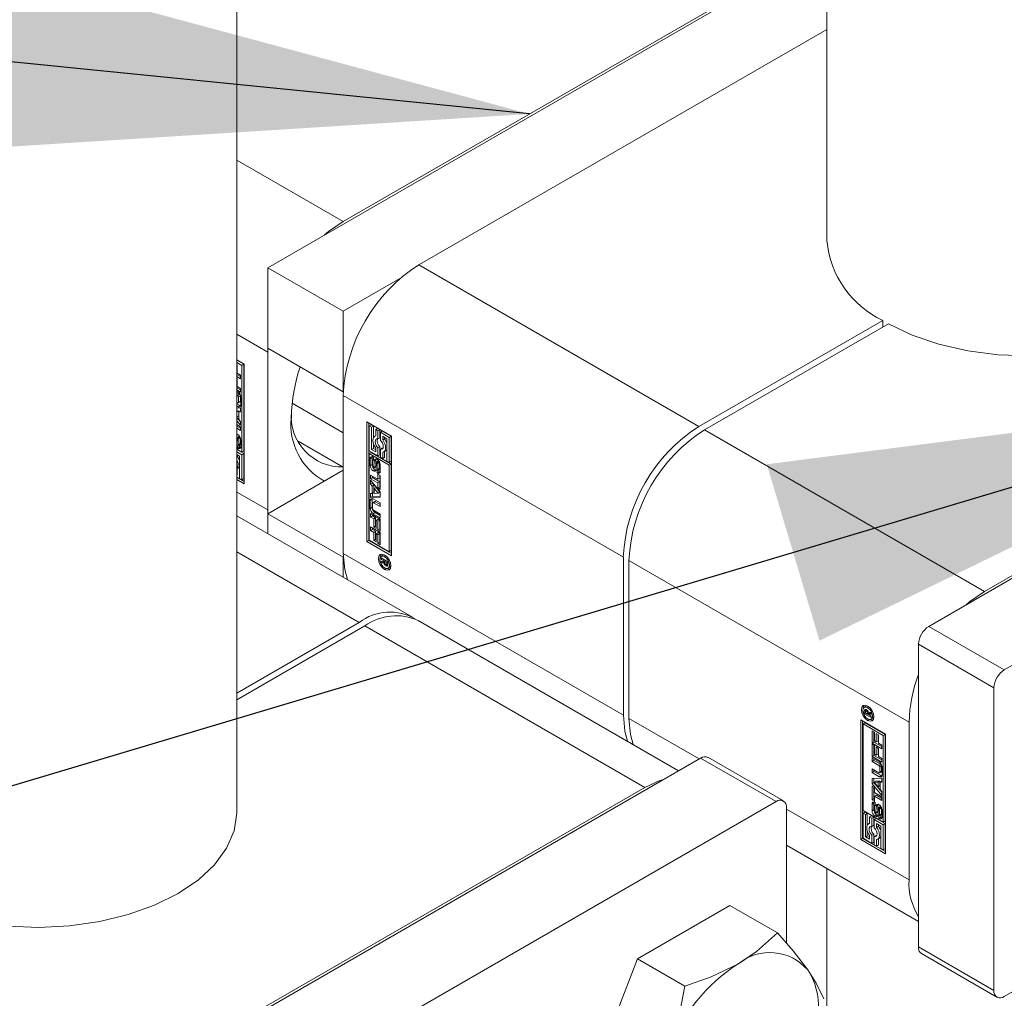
# Model space of a CAD drawing. Header units: millimetres. Extents: x 450 to 25135, y 150 to 17673.
# Tile 36 of 256: x 3831 to 4016, y 4844 to 5028. Entities that reach past the tile are written whole.
import ezdxf

# ---------------------------------------------------------------- set-up
doc = ezdxf.new("R2010")
doc.units = ezdxf.units.MM
doc.linetypes.add('SLD-Continua', pattern=[0])
doc.layers.add('COTAS', color=1, linetype='SLD-Continua')
doc.styles.get("Standard").update_dxf_attribs({"font": 'ARIALN.TTF'})
doc.dimstyles.new('SLDDIMSTYLE0', dxfattribs={"dimtxt": 0.18, "dimasz": 105, "dimexe": 0, "dimexo": 0.0625, "dimgap": 0, "dimtad": 0, "dimtih": 1, "dimtoh": 1, "dimdec": 0, "dimrnd": 1e-09, "dimzin": 0, "dimdsep": 46, "dimtxsty": 'Standard', "dimsah": 1, "dimcen": 0.09, "dimadec": 0, "dimazin": 0, "dimtfac": 105, "dimtdec": 0, "dimtofl": 0, "dimtmove": 0, "dimatfit": 3, "dimfxl": 1, "dimfrac": 2, "dimtolj": 1, "dimtzin": 0, "dimarcsym": 0})

msp = doc.modelspace()

# ---------------------------------------------------------------- linework, layer by layer
at = {"color": 7, "linetype": 'SLD-Continua', "lineweight": 18, "ltscale": 30}
for p, q in [((3982.41, 6240.94), (3982.41, 4986.53)), ((3871.79, 4879.37), (3871.79, 5887.29)), ((3982.41, 4868.74), (3982.41, 2332.77))]:
    msp.add_line(p, q, dxfattribs=at)
at = {"layer": 'COTAS', "linetype": 'SLD-Continua', "lineweight": 18, "ltscale": 30}
for p, q in [((3982.41, 5042.44), (3891.74, 4990.1)), ((3982.41, 5041.93), (3877.6, 4981.43)), ((3982.41, 5026.11), (3905.89, 4981.94)), ((3891.74, 4990.1), (3871.79, 5001.62)), ((4144.36, 4996.63), (4001.52, 4914.17)), ((4133.93, 4991.12), (4011.95, 4920.71)), ((4158.5, 4988.47), (4015.66, 4906.01)), ((3905.89, 4981.94), (3958.39, 4951.63)), ((3877.6, 4981.43), (3877.6, 4966.32)), ((3877.6, 4981.43), (3891.74, 4973.26)), ((3891.74, 4973.26), (3902.38, 4979.4)), ((3891.74, 4958.16), (3891.74, 4973.26)), ((3958.39, 4951.63), (3992.87, 4971.53)), ((3993.93, 4970.92), (3959.45, 4951.01)), ((3992.87, 4970.31), (3992.87, 4971.53)), ((3877.6, 4965.61), (3871.79, 4968.96)), ((3877.6, 4966.32), (3891.74, 4958.16)), ((3877.6, 4965.61), (3877.61, 4966.31)), ((3877.6, 4936.01), (3877.6, 4965.61)), ((3871.79, 4964.16), (3873.18, 4963.36)), ((3873.1, 4963.31), (3871.79, 4964.07)), ((3872.74, 4963.11), (3871.79, 4963.66)), ((3871.79, 4963.24), (3871.87, 4963.19)), ((3871.87, 4963.19), (3871.87, 4961.65)), ((3873.1, 4963.31), (3872.74, 4963.11)), ((3872.74, 4946.87), (3872.74, 4963.11)), ((3873.1, 4947.07), (3873.1, 4963.31)), ((3873.18, 4963.36), (3873.18, 4940.9)), ((3872.5, 4961.01), (3871.79, 4961.42)), ((3871.87, 4961.65), (3872.5, 4961.29)), ((3872.5, 4961.29), (3872.5, 4960.6)), ((3872.5, 4960.6), (3871.79, 4961.01)), ((3871.79, 4960.73), (3871.87, 4960.68)), ((3871.87, 4960.68), (3871.87, 4959.14)), ((3872.5, 4958.5), (3871.79, 4958.91)), ((3872.5, 4958.09), (3871.79, 4958.5)), ((3871.79, 4958.26), (3871.99, 4958.15)), ((3872.28, 4957.7), (3871.79, 4957.98)), ((3871.92, 4957.49), (3871.79, 4957.57)), ((3871.87, 4959.14), (3872.5, 4958.78)), ((3872.28, 4957.7), (3871.92, 4957.49)), ((3872.5, 4958.78), (3872.5, 4958.09)), ((3891.76, 4958.16), (3891.74, 4958.16)), ((3871.79, 4956.18), (3871.92, 4956.1)), ((3872.34, 4955.58), (3871.79, 4955.9)), ((3872.05, 4956.09), (3872.41, 4956.29)), ((3872.46, 4957.38), (3872.11, 4957.18)), ((3872.11, 4956.21), (3872.11, 4957.18)), ((3872.46, 4956.41), (3872.11, 4956.21)), ((3872.46, 4956.41), (3872.46, 4957.38)), ((3872.55, 4957.17), (3872.55, 4955.7)), ((3882.16, 4956.01), (3891.74, 4950.48)), ((3891.74, 4957.44), (3944.25, 4927.13)), ((3891.74, 4957.44), (3891.74, 4927.84)), ((3871.99, 4955.38), (3871.79, 4955.49)), ((3871.79, 4955.09), (3872.5, 4955.12)), ((3872.15, 4954.56), (3871.79, 4954.54)), ((3872.15, 4954.56), (3871.79, 4954.35)), ((3871.79, 4953.45), (3871.79, 4954.35)), ((3871.79, 4954.35), (3871.79, 4954.35)), ((3872.34, 4955.58), (3871.99, 4955.38)), ((3872.15, 4953.65), (3872.15, 4954.56)), ((3872.5, 4954.54), (3872.19, 4954.37)), ((3872.5, 4954.38), (3872.19, 4954.37)), ((3872.19, 4954.37), (3872.19, 4952.98)), ((3872.5, 4955.12), (3872.5, 4954.38)), ((3872.15, 4953.65), (3871.79, 4953.45)), ((3871.79, 4953.45), (3871.79, 4953.45)), ((3872.5, 4952.5), (3871.79, 4953.34)), ((3872.5, 4951.87), (3871.79, 4952.71)), ((3871.79, 4952), (3872.5, 4951.59)), ((3872.19, 4952.98), (3872.5, 4952.61)), ((3872.5, 4952.61), (3872.5, 4951.87)), ((3896.16, 4952.54), (3900.8, 4949.86)), ((3896.16, 4930.09), (3896.16, 4952.54)), ((3896.52, 4952.34), (3896.52, 4930.29)), ((3896.95, 4951.99), (3896.6, 4951.78)), ((3897.39, 4951.74), (3896.95, 4951.99)), ((3872.5, 4951.31), (3871.79, 4951.72)), ((3872.5, 4950.9), (3871.79, 4951.31)), ((3872.5, 4951.59), (3872.5, 4950.9)), ((3896.6, 4951.78), (3896.6, 4947.09)), ((3897.04, 4951.53), (3896.6, 4951.78)), ((3897.39, 4951.74), (3897.04, 4951.53)), ((3897.04, 4947.34), (3897.04, 4951.53)), ((3897.39, 4949.54), (3897.39, 4951.74)), ((3898.18, 4951.28), (3897.83, 4951.08)), ((3898.26, 4950.82), (3897.83, 4951.08)), ((3897.83, 4951.08), (3897.83, 4949.88)), ((3898.62, 4951.03), (3898.18, 4951.28)), ((3898.62, 4951.03), (3898.26, 4950.82)), ((3898.26, 4949.31), (3898.26, 4950.82)), ((3898.62, 4949.51), (3898.62, 4951.03)), ((3899.06, 4950.77), (3898.7, 4950.57)), ((3900.37, 4949.61), (3898.7, 4950.57)), ((3898.7, 4950.57), (3898.7, 4949.05)), ((3900.72, 4949.81), (3899.06, 4950.77)), ((4011.95, 4920.71), (3959.45, 4951.01)), ((3871.84, 4949.46), (3871.81, 4948.29)), ((3872.26, 4949.82), (3871.91, 4949.61)), ((3871.96, 4949.61), (3872.31, 4949.81)), ((3872.35, 4949.76), (3872.01, 4949.56)), ((3872.39, 4948.28), (3872.04, 4948.07)), ((3872.41, 4949.65), (3872.06, 4949.45)), ((3872.43, 4948.35), (3872.07, 4948.14)), ((3872.44, 4949.51), (3872.08, 4949.31)), ((3872.08, 4948.23), (3872.08, 4949.31)), ((3872.44, 4948.43), (3872.08, 4948.23)), ((3872.44, 4948.43), (3872.44, 4949.51)), ((3872.56, 4949.13), (3872.56, 4947.86)), ((3883.32, 4948.87), (3891.74, 4944.01)), ((3897.39, 4947.54), (3897.39, 4948.42)), ((3897.83, 4949.92), (3897.64, 4949.81)), ((3898.62, 4949.51), (3898.26, 4949.31)), ((3899.14, 4949.81), (3899.93, 4949.36)), ((3899.14, 4949.12), (3899.14, 4949.81)), ((3899.49, 4949.32), (3899.14, 4949.12)), ((3899.49, 4949.32), (3899.49, 4949.61)), ((3899.93, 4949.36), (3899.93, 4945.17)), ((3900.72, 4949.81), (3900.37, 4949.61)), ((3900.37, 4944.91), (3900.37, 4949.61)), ((3900.72, 4945.12), (3900.72, 4949.81)), ((3900.8, 4949.86), (3900.8, 4927.41)), ((3871.79, 4947.42), (3872.74, 4946.87)), ((3873.1, 4946.56), (3871.79, 4947.32)), ((3872.74, 4946.36), (3871.79, 4946.91)), ((3871.96, 4948.07), (3871.97, 4948.06)), ((3871.96, 4947.55), (3871.96, 4948.07)), ((3872.31, 4947.75), (3871.96, 4947.55)), ((3872.34, 4947.74), (3871.98, 4947.53)), ((3872.02, 4948.06), (3872.38, 4948.27)), ((3872.31, 4947.75), (3872.31, 4948.23)), ((3872.74, 4946.87), (3873.1, 4947.07)), ((3873.1, 4946.56), (3872.74, 4946.36)), ((3873.1, 4941.87), (3873.1, 4946.56)), ((3896.6, 4947.09), (3898.26, 4946.13)), ((3896.6, 4946.58), (3896.95, 4946.79)), ((3900.37, 4944.41), (3896.6, 4946.58)), ((3896.6, 4946.58), (3896.6, 4930.34)), ((3900.72, 4944.61), (3896.95, 4946.79)), ((3897.39, 4947.54), (3897.04, 4947.34)), ((3897.83, 4946.89), (3897.04, 4947.34)), ((3897.83, 4947.29), (3897.39, 4947.54)), ((3897.83, 4947.58), (3897.83, 4946.89)), ((3898.62, 4947.85), (3898.26, 4947.65)), ((3898.26, 4946.13), (3898.26, 4947.65)), ((3898.62, 4946.33), (3898.62, 4947.85)), ((3899.06, 4947.6), (3898.7, 4947.39)), ((3898.7, 4947.39), (3898.7, 4945.87)), ((3899.16, 4947.58), (3899.06, 4947.6)), ((3899.14, 4945.62), (3899.14, 4946.82)), ((3899.33, 4946.89), (3899.68, 4947.09)), ((3899.49, 4945.83), (3899.49, 4946.98)), ((3871.79, 4946.4), (3872.31, 4946.11)), ((3871.87, 4946.07), (3871.79, 4946.03)), ((3871.87, 4946.07), (3871.87, 4946.36)), ((3872.31, 4946.11), (3872.31, 4941.92)), ((3872.74, 4941.66), (3872.74, 4946.36)), ((3897.14, 4945.79), (3896.79, 4945.58)), ((3896.79, 4944.32), (3896.79, 4945.58)), ((3897.14, 4944.53), (3897.14, 4945.79)), ((3897.26, 4945.22), (3897.26, 4944.14)), ((3897.39, 4945.42), (3897.32, 4945.38)), ((3897.39, 4945.42), (3897.34, 4945.39)), ((3897.39, 4945.39), (3897.38, 4945.38)), ((3897.39, 4945.38), (3897.38, 4945.38)), ((3897.39, 4945.9), (3897.39, 4945.38)), ((3897.5, 4943.99), (3897.53, 4945.16)), ((3897.88, 4945.36), (3897.53, 4945.16)), ((3897.86, 4944.19), (3897.88, 4945.36)), ((3897.96, 4944.82), (3897.94, 4943.64)), ((3898.38, 4945.19), (3898.02, 4944.98)), ((3898.38, 4945.19), (3898.03, 4944.99)), ((3898.43, 4945.18), (3898.08, 4944.98)), ((3898.09, 4944.98), (3898.08, 4944.98)), ((3898.44, 4945.18), (3898.09, 4944.98)), ((3898.49, 4945.1), (3898.15, 4944.9)), ((3898.54, 4945), (3898.19, 4944.79)), ((3898.55, 4944.89), (3898.2, 4944.69)), ((3898.2, 4943.61), (3898.2, 4944.69)), ((3898.62, 4946.33), (3898.26, 4946.13)), ((3898.55, 4943.81), (3898.55, 4944.89)), ((3898.7, 4945.87), (3899.14, 4945.62)), ((3899.49, 4945.83), (3899.14, 4945.62)), ((3899.93, 4945.17), (3900.37, 4944.91)), ((3900.72, 4945.12), (3900.37, 4944.91)), ((3900.72, 4944.61), (3900.37, 4944.41)), ((3900.72, 4928.37), (3900.72, 4944.61)), ((3871.79, 4943.69), (3872.06, 4943.84)), ((3871.87, 4942.57), (3871.87, 4943.73)), ((3877.6, 4935.29), (3891.74, 4943.46)), ((3897.14, 4944.53), (3896.79, 4944.32)), ((3897.36, 4943.33), (3897.72, 4943.53)), ((3897.44, 4943.83), (3897.79, 4944.04)), ((3897.79, 4944.04), (3897.44, 4943.83)), ((3897.83, 4944.09), (3897.48, 4943.88)), ((3897.86, 4944.19), (3897.5, 4943.99)), ((3897.79, 4944.04), (3897.79, 4944.04)), ((3898.08, 4942.92), (3898.08, 4943.44)), ((3898.43, 4943.12), (3898.08, 4942.92)), ((3898.11, 4942.9), (3898.46, 4943.11)), ((3898.14, 4943.44), (3898.49, 4943.65)), ((3898.52, 4943.67), (3898.17, 4943.47)), ((3898.54, 4943.74), (3898.19, 4943.53)), ((3898.55, 4943.81), (3898.2, 4943.61)), ((3898.43, 4943.61), (3898.43, 4943.12)), ((3898.68, 4944.5), (3898.68, 4943.23)), ((3900.37, 4928.17), (3900.37, 4944.41)), ((3871.87, 4942.57), (3871.79, 4942.53)), ((3873.18, 4941.31), (3871.79, 4942.12)), ((3873.18, 4940.9), (3871.79, 4941.71)), ((3872.31, 4941.92), (3872.74, 4941.66)), ((3873.1, 4941.87), (3872.74, 4941.66)), ((3896.85, 4942.55), (3898.23, 4941.75)), ((3896.85, 4941.86), (3896.85, 4942.55)), ((3897.2, 4942.06), (3896.85, 4941.86)), ((3898.23, 4941.06), (3896.85, 4941.86)), ((3896.85, 4941.58), (3898.68, 4939.4)), ((3896.85, 4940.84), (3896.85, 4941.58)), ((3897.2, 4941.04), (3896.85, 4940.84)), ((3897.2, 4942.06), (3897.2, 4942.34)), ((3898.58, 4941.26), (3897.2, 4942.06)), ((3897.2, 4941.04), (3897.2, 4941.15)), ((3897.51, 4940.68), (3897.2, 4941.04)), ((3898.23, 4942.69), (3898.68, 4942.43)), ((3898.23, 4941.75), (3898.23, 4942.69)), ((3898.58, 4941.95), (3898.23, 4941.75)), ((3898.58, 4941.26), (3898.23, 4941.06)), ((3898.23, 4940.12), (3898.23, 4941.06)), ((3898.58, 4941.95), (3898.58, 4942.48)), ((3898.58, 4940.33), (3898.58, 4941.26)), ((3898.68, 4942.43), (3898.68, 4939.86)), ((3877.6, 4936.01), (3871.79, 4939.36)), ((3897.15, 4940.47), (3896.85, 4940.84)), ((3896.85, 4939.07), (3897.15, 4939.08)), ((3896.85, 4938.33), (3896.85, 4939.07)), ((3897.51, 4940.68), (3897.15, 4940.47)), ((3897.15, 4939.08), (3897.15, 4940.47)), ((3897.51, 4939.29), (3897.15, 4939.08)), ((3897.2, 4938.54), (3897.2, 4939.11)), ((3897.51, 4939.29), (3897.51, 4940.68)), ((3897.91, 4940.2), (3897.55, 4940)), ((3898.28, 4939.13), (3897.55, 4940)), ((3897.55, 4940), (3897.55, 4939.09)), ((3897.55, 4939.09), (3898.28, 4939.13)), ((3898.63, 4939.33), (3897.91, 4940.2)), ((3898.58, 4940.33), (3898.23, 4940.12)), ((3898.68, 4939.86), (3898.23, 4940.12)), ((3898.63, 4939.33), (3898.28, 4939.13)), ((3898.68, 4940.27), (3898.58, 4940.33)), ((3898.68, 4939.4), (3898.68, 4938.4)), ((3897.14, 4937.95), (3896.79, 4937.74)), ((3896.79, 4936.28), (3896.79, 4937.74)), ((3897.2, 4938.54), (3896.85, 4938.33)), ((3898.68, 4938.4), (3896.85, 4938.33)), ((3897.14, 4936.49), (3897.14, 4937.95)), ((3898.68, 4938.59), (3897.2, 4938.54)), ((3897.24, 4937.24), (3897.24, 4936.27)), ((3897.65, 4937.56), (3897.29, 4937.36)), ((3897.36, 4938.07), (3898.68, 4937.31)), ((3897.77, 4937.55), (3897.42, 4937.34)), ((3898.68, 4936.62), (3897.42, 4937.34)), ((3898.68, 4937.03), (3897.77, 4937.55)), ((3898.68, 4937.31), (3898.68, 4936.62)), ((3877.62, 4935.3), (3877.6, 4936.01)), ((3897.14, 4936.49), (3896.79, 4936.28)), ((3896.85, 4935.35), (3898.68, 4934.3)), ((3896.85, 4934.67), (3896.85, 4935.35)), ((3897.71, 4935.51), (3897.36, 4935.3)), ((3897.42, 4935.95), (3898.68, 4935.23)), ((3898.68, 4934.95), (3897.71, 4935.51)), ((3904.75, 4915.88), (3871.79, 4934.9)), ((3877.6, 4935.29), (3891.74, 4927.13)), ((3877.6, 4935.29), (3877.6, 4931.55)), ((3897.2, 4934.87), (3896.85, 4934.67)), ((3897.47, 4934.31), (3896.85, 4934.67)), ((3897.2, 4934.87), (3897.2, 4935.15)), ((3897.82, 4934.52), (3897.2, 4934.87)), ((3898.68, 4934.54), (3897.36, 4935.3)), ((3897.82, 4934.52), (3897.47, 4934.31)), ((3897.47, 4932.76), (3897.47, 4934.31)), ((3897.82, 4932.97), (3897.82, 4934.52)), ((3898.27, 4934.26), (3897.92, 4934.05)), ((3898.23, 4933.87), (3897.92, 4934.05)), ((3897.92, 4934.05), (3897.92, 4932.51)), ((3898.58, 4934.08), (3898.23, 4933.87)), ((3898.23, 4932.25), (3898.23, 4933.87)), ((3898.58, 4934.08), (3898.27, 4934.26)), ((3898.58, 4932.45), (3898.58, 4934.08)), ((3898.68, 4935.23), (3898.68, 4934.54)), ((3898.68, 4934.3), (3898.68, 4931.99)), ((3896.85, 4932.84), (3898.68, 4931.79)), ((3896.85, 4932.16), (3896.85, 4932.84)), ((3897.2, 4932.36), (3896.85, 4932.16)), ((3897.47, 4931.8), (3896.85, 4932.16)), ((3897.2, 4932.36), (3897.2, 4932.64)), ((3897.82, 4932), (3897.2, 4932.36)), ((3897.82, 4932.97), (3897.47, 4932.76)), ((3897.92, 4932.51), (3897.47, 4932.76)), ((3897.82, 4932), (3897.47, 4931.8)), ((3897.47, 4930.25), (3897.47, 4931.8)), ((3897.92, 4932.91), (3897.82, 4932.97)), ((3897.82, 4930.46), (3897.82, 4932)), ((3898.27, 4931.75), (3897.92, 4931.54)), ((3898.58, 4932.45), (3898.23, 4932.25)), ((3898.68, 4931.99), (3898.23, 4932.25)), ((3898.58, 4931.57), (3898.27, 4931.75)), ((3898.68, 4932.4), (3898.58, 4932.45)), ((3898.68, 4931.79), (3898.68, 4929.48)), ((3896.52, 4930.29), (3896.16, 4930.09)), ((3900.8, 4927.41), (3896.16, 4930.09)), ((3896.52, 4930.29), (3900.8, 4927.82)), ((3896.6, 4930.34), (3900.37, 4928.17)), ((3897.82, 4930.46), (3897.47, 4930.25)), ((3897.92, 4929.99), (3897.47, 4930.25)), ((3897.92, 4930.4), (3897.82, 4930.46)), ((3898.23, 4931.36), (3897.92, 4931.54)), ((3897.92, 4931.54), (3897.92, 4929.99)), ((3898.58, 4931.57), (3898.23, 4931.36)), ((3898.23, 4929.74), (3898.23, 4931.36)), ((3898.58, 4929.94), (3898.23, 4929.74)), ((3898.58, 4929.94), (3898.58, 4931.57)), ((3898.68, 4929.89), (3898.58, 4929.94)), ((3871.79, 4928.14), (3894.75, 4914.89)), ((3898.68, 4929.48), (3898.23, 4929.74)), ((3900.37, 4928.17), (3900.72, 4928.37)), ((3891.74, 4927.84), (3944.25, 4897.53)), ((3891.74, 4927.13), (3891.76, 4927.14)), ((3891.74, 4923.39), (3891.74, 4927.13)), ((3898.86, 4926.99), (3900.13, 4926.26)), ((3898.86, 4926.71), (3898.86, 4926.99)), ((3899.11, 4926.85), (3898.86, 4926.71)), ((3899.45, 4926.37), (3898.86, 4926.71)), ((3898.86, 4926.32), (3899.45, 4926.37)), ((3898.86, 4925.99), (3898.86, 4926.32)), ((3899.22, 4926.19), (3898.86, 4925.99)), ((3899.23, 4927.5), (3898.87, 4927.29)), ((3899.22, 4926.19), (3899.22, 4926.35)), ((3899.51, 4926.24), (3899.22, 4926.19)), ((3899.48, 4927.56), (3899.23, 4927.5)), ((3899.52, 4926.17), (3899.35, 4926.07)), ((3899.7, 4926.51), (3899.45, 4926.37)), ((3899.51, 4927.23), (3899.75, 4927.37)), ((3899.76, 4926.48), (3899.51, 4926.33)), ((3899.92, 4926.09), (3899.51, 4926.33)), ((3899.51, 4926.33), (3899.51, 4926.27)), ((3900.13, 4926.21), (3899.92, 4926.09)), ((3900.13, 4926.26), (3900.13, 4925.78)), ((3944.25, 4897.53), (3944.25, 4927.13)), ((3997.81, 4896.21), (3945.31, 4926.52)), ((3945.31, 4926.52), (3945.31, 4896.92)), ((4158.5, 4927.23), (4015.66, 4844.77)), ((3899.35, 4926.07), (3898.86, 4925.99)), ((3899.51, 4924.83), (3899.84, 4925.02)), ((3899.73, 4925.8), (3899.53, 4925.68)), ((3899.72, 4925.52), (3900.07, 4925.72)), ((3900.08, 4925.72), (3899.72, 4925.51)), ((3899.75, 4925.5), (3900.11, 4925.7)), ((3899.86, 4925.77), (3900.13, 4925.93)), ((3900.13, 4925.94), (3899.89, 4925.8)), ((3900.13, 4926.11), (3899.92, 4925.99)), ((3899.92, 4925.99), (3899.92, 4926.09)), ((3900.13, 4926.07), (3899.92, 4925.95)), ((3900.13, 4926.04), (3899.92, 4925.92)), ((3899.92, 4925.95), (3899.92, 4925.99)), ((3899.92, 4925.92), (3899.92, 4925.95)), ((3900.02, 4925.48), (3900, 4925.46)), ((3900.11, 4925.7), (3900.12, 4925.69)), ((3900.15, 4925.08), (3900.51, 4925.28)), ((3954.61, 4887.09), (3905.81, 4915.27)), ((3871.79, 4901.64), (3894.75, 4914.89)), ((3895.81, 4914.28), (3871.79, 4900.41)), ((3948.31, 4883.97), (3895.81, 4914.28)), ((4015.66, 4906.01), (4001.52, 4914.17)), ((4013.72, 4902.64), (3999.58, 4910.81)), ((3999.58, 4910.81), (3999.58, 4854.06)), ((4013.72, 4902.64), (4013.72, 4845.89)), ((3989.75, 4899.18), (3989.4, 4898.98)), ((3989.78, 4898.48), (3989.42, 4898.27)), ((3989.7, 4898.6), (3989.45, 4898.45)), ((3990, 4899.24), (3989.75, 4899.18)), ((3989.78, 4898.33), (3989.78, 4898.48)), ((3990.28, 4899.05), (3990.04, 4898.91)), ((3958.47, 4889.32), (3945.31, 4896.92)), ((3988.75, 4896.64), (3993.39, 4893.96)), ((3988.75, 4874.19), (3988.75, 4896.64)), ((3989.42, 4897.79), (3989.42, 4898.27)), ((3989.67, 4897.93), (3989.42, 4897.79)), ((3990.69, 4897.06), (3989.42, 4897.79)), ((3989.63, 4898.14), (3989.63, 4898.1)), ((3989.63, 4898.1), (3989.63, 4898.06)), ((3989.63, 4898.06), (3989.63, 4897.96)), ((3989.63, 4897.96), (3990.04, 4897.72)), ((3989.96, 4898.44), (3989.69, 4898.28)), ((3989.99, 4898.41), (3989.76, 4898.28)), ((3990.02, 4898.37), (3989.83, 4898.26)), ((3990.04, 4898.35), (3989.85, 4898.24)), ((3990.14, 4898.18), (3989.98, 4898.08)), ((3990.4, 4897.99), (3990.04, 4897.79)), ((3990.4, 4897.92), (3990.04, 4897.72)), ((3990.04, 4897.72), (3990.04, 4897.79)), ((3990.37, 4896.7), (3990.04, 4896.52)), ((3990.45, 4897.89), (3990.1, 4897.69)), ((3990.69, 4897.73), (3990.1, 4897.69)), ((3990.1, 4897.69), (3990.69, 4897.35)), ((3990.21, 4897.75), (3990.15, 4897.78)), ((3990.2, 4897.98), (3990.69, 4898.06)), ((3990.4, 4897.99), (3990.4, 4898.01)), ((3990.4, 4897.92), (3990.4, 4897.99)), ((3990.69, 4897.91), (3990.45, 4897.89)), ((3990.68, 4896.76), (3991.03, 4896.96)), ((3990.69, 4898.06), (3990.69, 4897.73)), ((3990.69, 4897.35), (3990.69, 4897.06)), ((3991.03, 4896.96), (3991.21, 4897.15)), ((3989.1, 4896.44), (3989.1, 4874.39)), ((3989.19, 4895.89), (3989.54, 4896.09)), ((3989.19, 4895.89), (3989.19, 4879.64)), ((3992.95, 4893.71), (3989.19, 4895.89)), ((3993.31, 4893.92), (3989.54, 4896.09)), ((3997.81, 4866.61), (3997.81, 4896.21)), ((3990.88, 4894.57), (3991.32, 4894.32)), ((3990.88, 4892.26), (3990.88, 4894.57)), ((3991.23, 4892.47), (3991.23, 4894.37)), ((3991.32, 4894.32), (3991.32, 4892.69)), ((3991.64, 4894.06), (3992.08, 4893.8)), ((3991.64, 4892.51), (3991.64, 4894.06)), ((3991.99, 4892.71), (3991.99, 4893.85)), ((3992.08, 4893.8), (3992.08, 4892.25)), ((3993.31, 4893.92), (3992.95, 4893.71)), ((3992.95, 4877.47), (3992.95, 4893.71)), ((3993.31, 4877.68), (3993.31, 4893.92)), ((3993.39, 4893.96), (3993.39, 4871.51)), ((3991.23, 4892.47), (3990.88, 4892.26)), ((3992.71, 4891.21), (3990.88, 4892.26)), ((3990.88, 4892.06), (3991.32, 4891.81)), ((3990.88, 4889.75), (3990.88, 4892.06)), ((3992.71, 4891.62), (3991.23, 4892.47)), ((3991.23, 4889.96), (3991.23, 4891.86)), ((3991.32, 4892.69), (3991.64, 4892.51)), ((3991.32, 4891.81), (3991.32, 4890.18)), ((3991.99, 4892.71), (3991.64, 4892.51)), ((3991.64, 4891.55), (3992.08, 4891.29)), ((3991.64, 4890), (3991.64, 4891.55)), ((3991.99, 4890.2), (3991.99, 4891.34)), ((3992.08, 4892.25), (3992.71, 4891.89)), ((3992.08, 4891.29), (3992.08, 4889.74)), ((3992.71, 4891.89), (3992.71, 4891.21)), ((3958.74, 4889.48), (3815.91, 4807.02)), ((3972.88, 4881.31), (3958.74, 4889.48)), ((3974.26, 4881.45), (3960.12, 4889.61)), ((3991.23, 4889.96), (3990.88, 4889.75)), ((3992.71, 4888.7), (3990.88, 4889.75)), ((3990.88, 4889.51), (3992.2, 4888.75)), ((3990.88, 4888.82), (3990.88, 4889.51)), ((3992.71, 4889.11), (3991.23, 4889.96)), ((3991.23, 4889.03), (3991.23, 4889.31)), ((3991.32, 4890.18), (3991.64, 4890)), ((3991.99, 4890.2), (3991.64, 4890)), ((3992.08, 4889.74), (3992.71, 4889.38)), ((3992.71, 4889.38), (3992.71, 4888.7)), ((3991.23, 4889.03), (3990.88, 4888.82)), ((3992.13, 4888.1), (3990.88, 4888.82)), ((3990.88, 4887.43), (3992.13, 4886.71)), ((3990.88, 4886.74), (3990.88, 4887.43)), ((3992.49, 4888.3), (3991.23, 4889.03)), ((3992.49, 4888.3), (3992.13, 4888.1)), ((3992.67, 4887.99), (3992.31, 4887.78)), ((3992.31, 4886.81), (3992.31, 4887.78)), ((3992.67, 4887.02), (3992.67, 4887.99)), ((3992.76, 4887.77), (3992.76, 4886.31)), ((3991.23, 4886.95), (3990.88, 4886.74)), ((3992.2, 4885.98), (3990.88, 4886.74)), ((3990.88, 4885.65), (3992.71, 4885.72)), ((3990.88, 4884.66), (3990.88, 4885.65)), ((3991.23, 4886.95), (3991.23, 4887.23)), ((3992.55, 4886.19), (3991.23, 4886.95)), ((3991.23, 4884.86), (3991.23, 4885.67)), ((3992.55, 4886.19), (3992.2, 4885.98)), ((3992.26, 4886.7), (3992.61, 4886.9)), ((3992.67, 4887.02), (3992.31, 4886.81)), ((3992.71, 4885.72), (3992.71, 4884.98)), ((3948.31, 4883.97), (3826.34, 4813.55)), ((3991.23, 4884.86), (3990.88, 4884.66)), ((3992.71, 4882.48), (3990.88, 4884.66)), ((3990.88, 4884.19), (3991.32, 4883.93)), ((3990.88, 4881.63), (3990.88, 4884.19)), ((3992.71, 4883.1), (3991.23, 4884.86)), ((3991.23, 4881.83), (3991.23, 4883.98)), ((3991.63, 4885.13), (3991.28, 4884.92)), ((3992, 4884.96), (3991.28, 4884.92)), ((3991.28, 4884.92), (3992, 4884.05)), ((3991.32, 4883.93), (3991.32, 4882.99)), ((3992.35, 4885.16), (3991.63, 4885.13)), ((3992.35, 4885.16), (3992, 4884.96)), ((3992, 4884.05), (3992, 4884.96)), ((3992.35, 4884.26), (3992, 4884.05)), ((3992.35, 4884.26), (3992.35, 4885.16)), ((3992.71, 4885.15), (3992.4, 4884.97)), ((3992.71, 4884.98), (3992.4, 4884.97)), ((3992.4, 4884.97), (3992.4, 4883.58)), ((3991.23, 4881.83), (3990.88, 4881.63)), ((3991.32, 4881.78), (3991.23, 4881.83)), ((3991.32, 4882.99), (3992.71, 4882.2)), ((3991.68, 4882.51), (3991.32, 4882.3)), ((3991.32, 4882.3), (3991.32, 4881.37)), ((3992.71, 4881.51), (3991.32, 4882.3)), ((3992.71, 4881.91), (3991.68, 4882.51)), ((3992.4, 4883.58), (3992.71, 4883.21)), ((3992.71, 4883.21), (3992.71, 4882.48)), ((3992.71, 4882.2), (3992.71, 4881.51)), ((3972.88, 4881.31), (3830.05, 4798.86)), ((3974.83, 4880.19), (3974.83, 4854.74)), ((3991.23, 4881.02), (3990.87, 4880.82)), ((3990.87, 4879.56), (3990.87, 4880.82)), ((3991.32, 4881.37), (3990.88, 4881.63)), ((3991.23, 4879.76), (3991.23, 4881.02)), ((3991.36, 4880.44), (3991.36, 4879.36)), ((3991.48, 4880.65), (3991.41, 4880.61)), ((3991.48, 4880.64), (3991.43, 4880.62)), ((3991.48, 4881.13), (3991.48, 4880.61)), ((3991.59, 4879.23), (3991.62, 4880.41)), ((3991.97, 4880.61), (3991.62, 4880.41)), ((3991.95, 4879.44), (3991.97, 4880.61)), ((3992.05, 4880.06), (3992.02, 4878.9)), ((3992.47, 4880.42), (3992.12, 4880.22)), ((3992.17, 4880.21), (3992.52, 4880.42)), ((3992.56, 4880.36), (3992.22, 4880.17)), ((3992.62, 4880.26), (3992.27, 4880.05)), ((3992.64, 4880.12), (3992.29, 4879.92)), ((3992.64, 4879.04), (3992.64, 4880.12)), ((3997.81, 4866.61), (3974.83, 4879.88)), ((3989.19, 4879.64), (3992.95, 4877.47)), ((3989.54, 4879.34), (3989.19, 4879.14)), ((3989.62, 4878.89), (3989.19, 4879.14)), ((3989.19, 4879.14), (3989.19, 4874.44)), ((3989.98, 4879.09), (3989.54, 4879.34)), ((3989.98, 4879.09), (3989.62, 4878.89)), ((3989.62, 4874.7), (3989.62, 4878.89)), ((3989.98, 4876.89), (3989.98, 4879.09)), ((3990.77, 4878.64), (3990.41, 4878.43)), ((3990.41, 4878.43), (3990.41, 4877.23)), ((3990.85, 4878.18), (3990.41, 4878.43)), ((3991.2, 4878.38), (3990.77, 4878.64)), ((3991.2, 4878.38), (3990.85, 4878.18)), ((3990.85, 4876.66), (3990.85, 4878.18)), ((3991.23, 4879.76), (3990.87, 4879.56)), ((3991.2, 4876.86), (3991.2, 4878.38)), ((3991.8, 4878.77), (3991.45, 4878.56)), ((3991.47, 4879.08), (3991.47, 4879.08)), ((3991.53, 4879.07), (3991.89, 4879.28)), ((3991.92, 4879.31), (3991.56, 4879.11)), ((3991.95, 4879.44), (3991.59, 4879.23)), ((3991.94, 4879.38), (3991.59, 4879.17)), ((3992.17, 4878.67), (3992.17, 4878.67)), ((3992.17, 4878.15), (3992.17, 4878.67)), ((3992.52, 4878.36), (3992.17, 4878.15)), ((3992.54, 4878.34), (3992.19, 4878.14)), ((3992.23, 4878.67), (3992.59, 4878.87)), ((3992.6, 4878.88), (3992.25, 4878.68)), ((3992.63, 4878.95), (3992.28, 4878.75)), ((3992.29, 4878.84), (3992.29, 4879.92)), ((3992.64, 4879.04), (3992.29, 4878.84)), ((3992.52, 4878.36), (3992.52, 4878.83)), ((3992.77, 4879.73), (3992.77, 4878.47)), ((3990.41, 4877.27), (3990.23, 4877.17)), ((3991.2, 4876.86), (3990.85, 4876.66)), ((3991.64, 4878.13), (3991.29, 4877.93)), ((3991.29, 4877.93), (3991.29, 4876.41)), ((3992.95, 4876.97), (3991.29, 4877.93)), ((3993.31, 4877.17), (3991.64, 4878.13)), ((3991.73, 4876.47), (3991.73, 4877.17)), ((3991.73, 4877.17), (3992.51, 4876.71)), ((3992.08, 4876.68), (3991.73, 4876.47)), ((3992.08, 4876.68), (3992.08, 4876.96)), ((3992.51, 4876.71), (3992.51, 4872.52)), ((3992.95, 4877.47), (3993.31, 4877.68)), ((3993.31, 4877.17), (3992.95, 4876.97)), ((3992.95, 4872.27), (3992.95, 4876.97)), ((3993.31, 4872.47), (3993.31, 4877.17)), ((3989.98, 4874.9), (3989.62, 4874.7)), ((3990.41, 4874.24), (3989.62, 4874.7)), ((3989.98, 4874.9), (3989.98, 4875.78)), ((3990.41, 4874.65), (3989.98, 4874.9)), ((3990.41, 4874.93), (3990.41, 4874.24)), ((3991.2, 4875.2), (3990.85, 4875)), ((3990.85, 4873.48), (3990.85, 4875)), ((3991.2, 4873.69), (3991.2, 4875.2)), ((3991.64, 4874.95), (3991.29, 4874.75)), ((3991.29, 4874.75), (3991.29, 4873.23)), ((3991.75, 4874.94), (3991.64, 4874.95)), ((3991.91, 4874.24), (3992.27, 4874.45)), ((3974.83, 4873.11), (3999.58, 4858.83)), ((3989.1, 4874.39), (3988.75, 4874.19)), ((3993.39, 4871.51), (3988.75, 4874.19)), ((3993.39, 4871.92), (3989.1, 4874.39)), ((3989.19, 4874.44), (3990.85, 4873.48)), ((3991.2, 4873.69), (3990.85, 4873.48)), ((3991.29, 4873.23), (3991.73, 4872.98)), ((3991.73, 4872.98), (3991.73, 4874.17)), ((3992.08, 4873.18), (3991.73, 4872.98)), ((3992.08, 4873.18), (3992.08, 4874.34)), ((3992.51, 4872.52), (3992.95, 4872.27)), ((3993.31, 4872.47), (3992.95, 4872.27)), ((3964.24, 4861.83), (3946.88, 4851.81)), ((3964.24, 4861.83), (3973.15, 4856.68)), ((4013.72, 4845.89), (3999.58, 4854.06)), ((4000.15, 4852.8), (4014.29, 4844.63)), ((3946.88, 4851.81), (3938.21, 4829.45)), ((3946.88, 4851.81), (3955.8, 4846.67))]:
    msp.add_line(p, q, dxfattribs=at)
at = {"layer": 'COTAS', "linetype": 'SLD-Continua', "lineweight": 18, "ltscale": 30, "flags": 128}
for points in [[(3888.24, 4987.56), (3888.98, 4988.19), (3891.74, 4990.1)], [(4057.41, 4986.53), (4057.4, 4986.31), (4056.9, 4982.97), (4055.5, 4979.72), (4053.25, 4976.62), (4050.2, 4973.77), (4046.42, 4971.22), (4042.01, 4969.04), (4037.06, 4967.28), (4031.71, 4965.98), (4026.07, 4965.17), (4020.28, 4964.88), (4014.49, 4965.11), (4008.82, 4965.85), (4003.42, 4967.08), (3998.41, 4968.79), (3993.93, 4970.92)], [(3872.34, 4955.58), (3872.45, 4955.53), (3872.52, 4955.51)], [(3871.79, 4950.19), (3871.87, 4950.17), (3871.98, 4950.12)], [(3871.81, 4948.29), (3871.8, 4948.17), (3871.79, 4948.11)], [(3897.83, 4949.88), (3897.6, 4949.79), (3897.43, 4949.61), (3897.33, 4949.35), (3897.29, 4949.04), (3897.33, 4948.68), (3897.43, 4948.3), (3897.6, 4947.93), (3897.83, 4947.58)], [(3898.26, 4947.65), (3898.05, 4947.89), (3897.88, 4948.18), (3897.77, 4948.49), (3897.73, 4948.78), (3897.77, 4949.03), (3897.88, 4949.21), (3898.05, 4949.31), (3898.26, 4949.31)], [(3898.7, 4949.05), (3898.92, 4948.81), (3899.09, 4948.52), (3899.2, 4948.21), (3899.24, 4947.92), (3899.2, 4947.67), (3899.09, 4947.48), (3898.92, 4947.39), (3898.7, 4947.39)], [(3899.14, 4946.82), (3899.36, 4946.91), (3899.53, 4947.09), (3899.64, 4947.34), (3899.68, 4947.66), (3899.64, 4948.02), (3899.53, 4948.4), (3899.36, 4948.77), (3899.14, 4949.12)], [(3872.34, 4947.74), (3872.45, 4947.68), (3872.53, 4947.66)], [(3897.17, 4945.99), (3897.15, 4945.91), (3897.14, 4945.79)], [(3897.92, 4945.56), (3897.89, 4945.48), (3897.88, 4945.36)], [(3898.08, 4944.98), (3898.08, 4944.98), (3898.08, 4944.98), (3898.08, 4944.98), (3898.08, 4944.98), (3898.08, 4944.98), (3898.08, 4944.98), (3898.08, 4944.98)], [(3898.38, 4945.19), (3898.38, 4945.19), (3898.38, 4945.19)], [(3898.54, 4945), (3898.54, 4945.01), (3898.53, 4945.02)], [(3897.72, 4943.53), (3897.83, 4943.48), (3897.9, 4943.46)], [(3898.46, 4943.11), (3898.57, 4943.05), (3898.65, 4943.03)], [(3897.17, 4938.14), (3897.15, 4938.07), (3897.14, 4937.95)], [(3891.74, 4927.84), (3892.02, 4924.81), (3892.53, 4922.93)], [(3899.51, 4924.83), (3899.07, 4925.19), (3898.69, 4925.71), (3898.43, 4926.29), (3898.34, 4926.86), (3898.43, 4927.33), (3898.69, 4927.62), (3899.07, 4927.69), (3899.51, 4927.54)], [(3899.51, 4927.23), (3899.17, 4927.35), (3898.87, 4927.29), (3898.68, 4927.07), (3898.61, 4926.71), (3898.68, 4926.27), (3898.87, 4925.82), (3899.17, 4925.42), (3899.51, 4925.14)], [(3898.7, 4927.11), (3898.79, 4927.53), (3898.88, 4927.69)], [(3899.51, 4927.54), (3899.96, 4927.18), (3900.34, 4926.66), (3900.6, 4926.08), (3900.68, 4925.51), (3900.6, 4925.04), (3900.34, 4924.75), (3899.96, 4924.68), (3899.51, 4924.83)], [(3899.51, 4925.14), (3899.86, 4925.02), (3900.15, 4925.08), (3900.35, 4925.3), (3900.42, 4925.66), (3900.35, 4926.1), (3900.15, 4926.55), (3899.86, 4926.95), (3899.51, 4927.23)], [(3900.5, 4924.89), (3900.32, 4924.88), (3899.91, 4925.02)], [(3900.68, 4925.47), (3900.51, 4925.28), (3900.51, 4925.28)], [(4008.44, 4918.17), (4009.19, 4918.8), (4011.95, 4920.71)], [(3990.04, 4896.52), (3989.59, 4896.88), (3989.21, 4897.39), (3988.96, 4897.97), (3988.87, 4898.54), (3988.96, 4899.01), (3989.21, 4899.3), (3989.59, 4899.38), (3990.04, 4899.22)], [(3990.04, 4898.91), (3989.69, 4899.03), (3989.4, 4898.98), (3989.2, 4898.75), (3989.13, 4898.39), (3989.2, 4897.95), (3989.4, 4897.5), (3989.69, 4897.1), (3990.04, 4896.82)], [(3989.22, 4898.79), (3989.31, 4899.21), (3989.41, 4899.37)], [(3990.04, 4899.22), (3990.49, 4898.86), (3990.87, 4898.35), (3991.12, 4897.76), (3991.21, 4897.19), (3991.12, 4896.73), (3990.87, 4896.43), (3990.49, 4896.36), (3990.04, 4896.52)], [(3990.04, 4896.82), (3990.39, 4896.7), (3990.68, 4896.76), (3990.88, 4896.98), (3990.95, 4897.34), (3990.88, 4897.78), (3990.68, 4898.24), (3990.39, 4898.63), (3990.04, 4898.91)], [(3945.03, 4892.62), (3944.52, 4894.5), (3944.25, 4897.53)], [(3945.31, 4896.92), (3945.58, 4893.89), (3946.09, 4892.01)], [(3991.03, 4896.57), (3990.84, 4896.56), (3990.43, 4896.7)], [(3992.55, 4886.19), (3992.66, 4886.13), (3992.73, 4886.12)], [(3948.31, 4883.97), (3951.07, 4885.25), (3951.82, 4885.48)], [(3991.26, 4881.22), (3991.24, 4881.15), (3991.23, 4881.02)], [(3992, 4880.8), (3991.98, 4880.73), (3991.97, 4880.61)], [(3871.79, 4879.37), (3871.79, 4879.16), (3871.28, 4875.82), (3869.89, 4872.56), (3867.64, 4869.47), (3864.59, 4866.62), (3860.81, 4864.07), (3856.39, 4861.89), (3851.45, 4860.13), (3846.09, 4858.83), (3840.45, 4858.02), (3834.67, 4857.73), (3828.87, 4857.95), (3823.2, 4858.69), (3817.8, 4859.93), (3812.8, 4861.63), (3808.31, 4863.76)], [(3991.47, 4879.07), (3991.47, 4879.07), (3991.47, 4879.07), (3991.47, 4879.07), (3991.47, 4879.07), (3991.47, 4879.07), (3991.47, 4879.08), (3991.47, 4879.08)], [(3991.8, 4878.77), (3991.91, 4878.71), (3991.99, 4878.69)], [(3992.54, 4878.34), (3992.66, 4878.29), (3992.73, 4878.27)], [(3990.41, 4877.23), (3990.19, 4877.14), (3990.02, 4876.96), (3989.91, 4876.71), (3989.88, 4876.39), (3989.91, 4876.03), (3990.02, 4875.66), (3990.19, 4875.28), (3990.41, 4874.93)], [(3990.85, 4875), (3990.64, 4875.24), (3990.47, 4875.54), (3990.36, 4875.84), (3990.32, 4876.14), (3990.36, 4876.39), (3990.47, 4876.57), (3990.64, 4876.66), (3990.85, 4876.66)], [(3991.29, 4876.41), (3991.5, 4876.16), (3991.67, 4875.87), (3991.78, 4875.56), (3991.82, 4875.27), (3991.78, 4875.02), (3991.67, 4874.84), (3991.5, 4874.74), (3991.29, 4874.75)], [(3991.73, 4874.17), (3991.95, 4874.27), (3992.12, 4874.44), (3992.23, 4874.7), (3992.26, 4875.01), (3992.23, 4875.37), (3992.12, 4875.75), (3991.95, 4876.13), (3991.73, 4876.47)], [(3973.15, 4856.68), (3969.23, 4853.17), (3965.81, 4850.9)], [(3978.83, 4849.74), (3976.07, 4853.31), (3973.15, 4856.68)], [(3999.58, 4854.06), (3999.61, 4853.64), (3999.73, 4853.28), (3999.9, 4853), (4000.15, 4852.8), (4000.15, 4852.8)], [(3965.81, 4850.9), (3960.71, 4848.43), (3955.8, 4846.67)], [(3981.82, 4844.34), (3980.41, 4847.27), (3978.83, 4849.74)], [(3955.8, 4846.67), (3954.38, 4839.59), (3952.8, 4834.71)]]:
    msp.add_lwpolyline(points, dxfattribs=at)
at = {"layer": 'COTAS', "linetype": 'SLD-Continua', "lineweight": 18, "ltscale": 900}
for centre, radius, start, end in [((4000.7, 4988.14), 18.36, 185.0258, 244.7493), ((3922.45, 4956.04), 30.74, 122.6045, 177.3955), ((3913.98, 4952.77), 31.96, 161.6423, 178.9398), ((3871.33, 4957.11), 1.23, 2.6068, 57.4108), ((3872.06, 4957.36), 0.395, 2.7263, 57.2778), ((3871.71, 4957.16), 0.393, 2.5795, 57.4246), ((3871.99, 4956.19), 0.112, 230.7529, 9.243), ((3872.21, 4955.65), 0.35, 230.8085, 9.1965), ((3872.33, 4956.4), 0.13, 306.0526, 5.3227), ((3891.42, 4953.5), 9.42, 174.415, 271.9619), ((3893.88, 4951.93), 11.94, 173.1214, 241.6667), ((3871.31, 4949.07), 1.25, 2.613, 57.3963), ((3974.95, 4925.73), 30.74, 122.6054, 177.3935), ((3976.01, 4925.12), 30.74, 122.6056, 177.3937), ((3872.16, 4949.44), 0.316, 157.2424, 176.9812), ((3871.96, 4949.52), 0.109, 123.4886, 156.9002), ((3871.93, 4949.57), 0.0544, 53.6781, 118.7326), ((3871.88, 4949.48), 0.154, 33.2387, 58.546), ((3871.68, 4949.35), 0.391, 15.1353, 33.2126), ((3871.56, 4949.31), 0.519, 0.4445, 16.0725), ((3872.28, 4949.77), 0.0512, 60.8011, 116.3347), ((3872.34, 4948.33), 0.0709, 301.5867, 316.8647), ((3872.27, 4948.38), 0.158, 320.2197, 347.4716), ((3871.92, 4949.51), 0.518, 0.4314, 14.1941), ((3872.06, 4948.43), 0.378, 346.9013, 0.3971), ((3899.44, 4948.91), 1.35, 162.4658, 232.2078), ((3897.22, 4947.62), 2.84, 17.6189, 36.8636), ((3872.47, 4948.38), 0.98, 238.2115, 239.959), ((3872, 4948.12), 0.0684, 240.1139, 269.9295), ((3872.21, 4947.81), 0.355, 230.7973, 9.1934), ((3872, 4948.11), 0.0575, 274.7258, 319.1073), ((3871.92, 4948.18), 0.159, 320.0676, 347.1104), ((3871.69, 4948.23), 0.394, 347.1703, 0.1282), ((3872.62, 4948.23), 0.567, 237.3278, 240.3535), ((3899.36, 4947.63), 0.625, 300.7051, 335.0834), ((3870.55, 4944.56), 1.51, 325.1066, 34.8934), ((3869.59, 4944.37), 2.85, 17.6638, 36.8352), ((3897.14, 4945.64), 0.355, 50.8074, 189.2056), ((3897.63, 4945.22), 0.367, 166.4928, 180.424), ((3897.42, 4945.27), 0.153, 139.8185, 167.8728), ((3897.35, 4945.33), 0.0596, 95.5419, 138.2912), ((3897.34, 4945.32), 0.0675, 59.6807, 89.8941), ((3896.65, 4944.71), 1.41, 58.23, 59.4514), ((3897.88, 4945.22), 0.355, 50.8226, 189.5905), ((3898.42, 4944.81), 0.46, 170.9048, 178.7063), ((3898.2, 4944.84), 0.24, 153.6662, 170.2435), ((3898.06, 4944.91), 0.0853, 114.8105, 153.4794), ((3898.05, 4944.93), 0.0574, 54.9035, 110.7677), ((3897.99, 4944.84), 0.168, 24.3777, 57.4061), ((3897.43, 4944.44), 1.25, 2.6067, 57.3769), ((3897.76, 4944.71), 0.439, 11.3435, 26.6792), ((3897.68, 4944.68), 0.518, 0.5957, 12.1749), ((3898.4, 4945.14), 0.0565, 58.5841, 110.747), ((3898.04, 4944.89), 0.506, 0.2987, 12.147), ((3871.73, 4944.38), 0.634, 300.9818, 334.8132), ((3898.04, 4944.38), 1.25, 182.613, 237.3963), ((3898.31, 4944.57), 1.17, 181.9795, 208.2366), ((3897.81, 4944.15), 0.546, 180.8413, 195.6756), ((3897.65, 4944.1), 0.378, 194.93, 213.671), ((3897.46, 4943.97), 0.153, 212.8635, 238.3878), ((3897.59, 4943.6), 0.353, 230.4772, 7.149), ((3897.41, 4943.88), 0.0547, 233.8554, 298.5552), ((3898.31, 4944.49), 1.13, 215.549, 238.2476), ((3897.38, 4943.93), 0.111, 303.7665, 336.6224), ((3897.19, 4944), 0.316, 337.2424, 356.9812), ((3897.73, 4944.13), 0.108, 303.2404, 337.1485), ((3897.55, 4944.21), 0.308, 336.9941, 357.2295), ((3898.11, 4943.5), 0.0639, 236.6493, 278.3745), ((3898.33, 4943.3), 0.461, 236.8291, 241.0716), ((3898.33, 4943.18), 0.355, 230.7877, 9.2288), ((3898.11, 4943.5), 0.0661, 281.6741, 333.1366), ((3898.02, 4943.56), 0.176, 328.7184, 350.5288), ((3897.81, 4943.61), 0.389, 348.7621, 0.2323), ((3898.92, 4943.9), 0.92, 237.6724, 239.8002), ((3898.45, 4943.71), 0.0807, 303.5965, 330.5744), ((3898.38, 4943.76), 0.17, 328.2997, 350.9475), ((3898.19, 4943.81), 0.361, 348.3271, 0.6461), ((3897.14, 4937.8), 0.35, 50.7983, 189.1841), ((3897.35, 4937.26), 0.112, 50.8331, 189.2335), ((3897.7, 4937.44), 0.129, 54.3117, 114.3991), ((3898.02, 4936.34), 1.23, 182.6194, 237.3982), ((3898.37, 4936.54), 1.23, 182.5939, 237.3976), ((3897.63, 4936.29), 0.394, 182.5652, 237.4154), ((3900.26, 4926.26), 0.75, 179.7976, 203.294), ((3900.18, 4926.21), 0.839, 189.8049, 219.4061), ((3900.08, 4926.11), 0.697, 218.2302, 238.9495), ((3899.93, 4926.14), 0.393, 205.3915, 236.1314), ((3899.89, 4926.08), 0.321, 235.9514, 240.3326), ((3899.8, 4925.65), 0.152, 239.7065, 241.8986), ((3900.01, 4925.94), 0.513, 236.419, 240.0191), ((3899.89, 4926.07), 0.321, 239.6448, 252.3815), ((3899.9, 4925.71), 0.264, 234.9704, 290.7624), ((3899.82, 4925.84), 0.0776, 246.3775, 330.0229), ((3899.6, 4925.94), 0.317, 334.7041, 356.4623), ((3900.41, 4926.29), 0.665, 225.1889, 239.1722), ((3899.9, 4925.65), 0.21, 297.0076, 345.6728), ((3899.97, 4925.53), 0.213, 60.0211, 61.584), ((3900.36, 4926.14), 0.513, 236.419, 240.0191), ((3899.49, 4925.78), 0.636, 343.6722, 0.278), ((3900.49, 4907.45), 9.4, 59.4841, 127.6952), ((3901.67, 4906.1), 10.06, 65.6932, 125.6174), ((4003.8, 4910.61), 4.23, 122.6, 177.3994), ((4017.94, 4902.45), 4.23, 122.605, 177.3923), ((4023.99, 4895.67), 26.18, 158.79, 178.8058), ((3990.08, 4898.27), 0.653, 163.9895, 180.1321), ((3989.65, 4898.4), 0.212, 117.201, 165.3869), ((3989.65, 4898.34), 0.264, 54.9579, 110.7064), ((3990.53, 4898.47), 0.753, 172.4148, 179.4535), ((3989.55, 4898.11), 0.513, 56.419, 60.0191), ((3989.47, 4897.94), 0.7, 38.2963, 58.9345), ((3989.91, 4898.67), 0.152, 239.7065, 241.8986), ((3989.94, 4898.12), 0.308, 154.3669, 176.8349), ((3989.73, 4898.21), 0.0778, 66.4713, 149.9292), ((3989.66, 4897.97), 0.331, 59.847, 72.1793), ((3989.13, 4897.11), 1.35, 57.6194, 58.6646), ((3989.63, 4897.92), 0.392, 25.3485, 56.1209), ((3989.29, 4897.79), 0.749, 359.7937, 23.2979), ((3989.37, 4897.84), 0.843, 9.8659, 39.345), ((3959.55, 4888.35), 1.38, 65.6956, 125.6198), ((3991.92, 4887.77), 0.393, 2.5512, 57.4529), ((3991.54, 4887.72), 1.23, 2.5754, 57.4161), ((3992.27, 4887.97), 0.394, 2.5902, 57.4138), ((3992.2, 4886.79), 0.112, 230.7529, 9.243), ((3992.42, 4886.25), 0.349, 230.797, 9.2342), ((3992.54, 4887), 0.128, 305.3827, 5.938), ((3973.64, 4880.38), 1.2, 350.7894, 129.2002), ((3991.22, 4880.88), 0.355, 50.768, 189.2707), ((3991.54, 4880.49), 0.174, 148.5614, 170.6857), ((3991.72, 4880.45), 0.361, 168.3271, 180.6461), ((3991.44, 4880.55), 0.0643, 100.9139, 153.8968), ((3991.44, 4880.55), 0.0639, 56.6493, 98.3745), ((3991.14, 4880.61), 0.621, 57.1592, 60.3133), ((3991.97, 4880.45), 0.353, 50.4772, 187.149), ((3992.36, 4880.05), 0.316, 157.2424, 176.9812), ((3992.17, 4880.13), 0.107, 123.0665, 157.3224), ((3992.14, 4880.17), 0.0541, 53.4686, 118.942), ((3992.09, 4880.09), 0.151, 32.8359, 58.5964), ((3991.52, 4879.67), 1.25, 2.613, 57.3963), ((3991.9, 4879.95), 0.387, 15.1429, 33.4581), ((3991.75, 4879.91), 0.538, 0.6091, 15.6683), ((3992.49, 4880.38), 0.0505, 60.5665, 116.5513), ((3992.11, 4880.11), 0.535, 0.6748, 13.9683), ((3992.12, 4879.61), 1.25, 182.5653, 237.4183), ((3992.38, 4879.8), 1.16, 181.8571, 209.1391), ((3991.88, 4879.37), 0.527, 180.5345, 191.9112), ((3991.81, 4879.35), 0.453, 191.7105, 206.5877), ((3991.56, 4879.22), 0.166, 204.1271, 237.5399), ((3991.67, 4878.84), 0.355, 230.8716, 9.5415), ((3991.5, 4879.12), 0.0575, 234.8346, 290.9154), ((3992.39, 4879.72), 1.12, 215.3233, 238.365), ((3991.49, 4879.14), 0.082, 294.2865, 334.426), ((3991.37, 4879.21), 0.224, 332.8007, 350.6408), ((3991.14, 4879.24), 0.455, 350.8604, 358.726), ((3991.84, 4879.35), 0.0873, 300.8611, 333.1231), ((3991.71, 4879.41), 0.229, 333.2569, 350.6527), ((3991.53, 4879.44), 0.411, 350.4392, 359.1719), ((3992.21, 4878.73), 0.0675, 239.9315, 269.8588), ((3992.47, 4878.63), 0.567, 237.3278, 240.3535), ((3992.42, 4878.41), 0.355, 230.7973, 9.1934), ((3992.2, 4878.72), 0.0573, 274.3248, 319.1547), ((3992.13, 4878.78), 0.153, 319.7485, 347.8414), ((3991.93, 4878.83), 0.362, 346.5881, 0.7103), ((3992.31, 4877.98), 0.434, 56.8644, 60.817), ((3992.56, 4878.92), 0.0504, 298.7355, 320.414), ((3992.48, 4878.98), 0.152, 319.6785, 347.9114), ((3992.28, 4879.04), 0.367, 346.4928, 0.424), ((3992.03, 4876.27), 1.35, 162.4744, 232.2204), ((3989.8, 4874.97), 2.85, 17.6638, 36.8352), ((3991.94, 4874.99), 0.63, 300.8283, 334.8982), ((4009.97, 4866.06), 12.18, 177.4255, 211.3734), ((3971.72, 4843.66), 9.34, 40.5344, 129.2474), ((3983.4, 4823.44), 32.62, 122.639, 159.7717), ((3967.81, 4842.76), 13.04, 357.65, 32.344), ((4014.91, 4845.7), 1.2, 170.7871, 309.2025)]:
    msp.add_arc(centre, radius, start, end, dxfattribs=at)

# ---------------------------------------------------------------- leaders
at = {"layer": 'COTAS', "ltscale": 30}
for points in [[(3926.67, 5010.26), (2520.42, 5151.33)], [(4076.69, 4958.08), (2520.42, 4493.22)]]:
    msp.add_leader(points, dimstyle='SLDDIMSTYLE0', dxfattribs=at)

doc.saveas('drawing.dxf')
